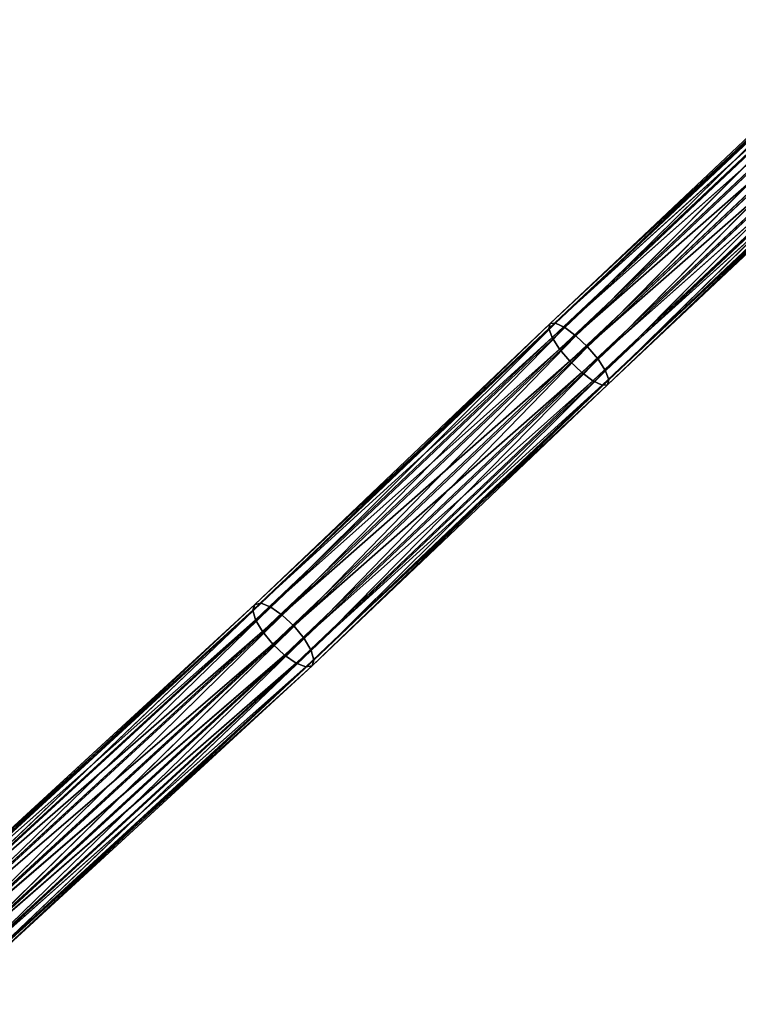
# Model space of a CAD drawing. Extents: x 0 to 2736, y 0 to 1729.
# Tile 8 of 86: x 818 to 861, y 323 to 382. Entities that reach past the tile are written whole.
import ezdxf

# ---------------------------------------------------------------- set-up
doc = ezdxf.new("R2010")
doc.units = 0
doc.header["$LTSCALE"] = 25.4
doc.layers.get('0').update_dxf_attribs({"color": 13, "linetype": 'CONTINUOUS'})

# ---------------------------------------------------------------- blocks, each defined once
blk = doc.blocks.new('ACROSS-6927_STL')
at = {"color": 12}
for p, q in [((950.349, 683.668, 1382.114), (928.918, 695.927, 1401.818)), ((949.658, 683.173, 1381.636), (928.918, 695.927, 1401.818)), ((950.349, 683.668, 1382.114), (928.918, 695.927, 1401.818)), ((949.658, 683.173, 1381.636), (928.918, 695.927, 1401.818)), ((951.05, 683.829, 1382.773), (929.612, 696.093, 1402.484)), ((950.349, 683.668, 1382.114), (929.612, 696.093, 1402.484)), ((951.05, 683.829, 1382.773), (929.612, 696.093, 1402.484)), ((950.349, 683.668, 1382.114), (929.612, 696.093, 1402.484)), ((951.654, 683.631, 1383.513), (930.174, 695.919, 1403.262)), ((951.05, 683.829, 1382.773), (930.174, 695.919, 1403.262)), ((951.654, 683.631, 1383.513), (930.174, 695.919, 1403.262)), ((951.05, 683.829, 1382.773), (930.174, 695.919, 1403.262)), ((949.658, 683.173, 1381.636), (928.198, 695.449, 1401.367)), ((949.082, 682.418, 1381.412), (928.198, 695.449, 1401.367)), ((949.658, 683.173, 1381.636), (928.198, 695.449, 1401.367)), ((949.082, 682.418, 1381.412), (928.198, 695.449, 1401.367)), ((951.654, 683.631, 1383.513), (930.519, 695.433, 1404.035)), ((930.519, 695.433, 1404.035), (952.07, 683.103, 1384.22)), ((951.654, 683.631, 1383.513), (930.519, 695.433, 1404.035)), ((930.519, 695.433, 1404.035), (952.07, 683.103, 1384.22)), ((948.709, 681.519, 1381.476), (927.561, 694.729, 1401.2)), ((927.561, 694.729, 1401.2), (949.082, 682.418, 1381.412)), ((948.709, 681.519, 1381.476), (927.561, 694.729, 1401.2)), ((927.561, 694.729, 1401.2), (949.082, 682.418, 1381.412)), ((952.233, 682.327, 1384.789), (930.593, 694.709, 1404.686)), ((952.07, 683.103, 1384.22), (930.593, 694.709, 1404.686)), ((952.233, 682.327, 1384.789), (930.593, 694.709, 1404.686)), ((952.07, 683.103, 1384.22), (930.593, 694.709, 1404.686)), ((948.709, 681.519, 1381.476), (927.104, 693.879, 1401.34)), ((948.596, 680.612, 1381.818), (927.104, 693.879, 1401.34)), ((948.709, 681.519, 1381.476), (927.104, 693.879, 1401.34)), ((948.596, 680.612, 1381.818), (927.104, 693.879, 1401.34)), ((952.12, 681.421, 1385.13), (930.386, 693.857, 1405.114)), ((952.233, 682.327, 1384.789), (930.386, 693.857, 1405.114)), ((952.12, 681.421, 1385.13), (930.386, 693.857, 1405.114)), ((952.233, 682.327, 1384.789), (930.386, 693.857, 1405.114)), ((948.759, 679.836, 1382.386), (926.897, 693.027, 1401.769)), ((926.897, 693.027, 1401.769), (948.596, 680.612, 1381.818)), ((948.759, 679.836, 1382.386), (926.897, 693.027, 1401.769)), ((926.897, 693.027, 1401.769), (948.596, 680.612, 1381.818)), ((951.747, 680.521, 1385.194), (929.929, 693.006, 1405.254)), ((952.12, 681.421, 1385.13), (929.929, 693.006, 1405.254)), ((951.747, 680.521, 1385.194), (929.929, 693.006, 1405.254)), ((952.12, 681.421, 1385.13), (929.929, 693.006, 1405.254)), ((948.759, 679.836, 1382.386), (926.971, 692.303, 1402.419)), ((949.175, 679.309, 1383.094), (926.971, 692.303, 1402.419)), ((948.759, 679.836, 1382.386), (926.971, 692.303, 1402.419)), ((949.175, 679.309, 1383.094), (926.971, 692.303, 1402.419)), ((951.171, 679.767, 1384.97), (929.292, 692.287, 1405.087)), ((951.747, 680.521, 1385.194), (929.292, 692.287, 1405.087)), ((951.171, 679.767, 1384.97), (929.292, 692.287, 1405.087)), ((951.747, 680.521, 1385.194), (929.292, 692.287, 1405.087)), ((949.175, 679.309, 1383.094), (927.315, 691.817, 1403.192)), ((949.779, 679.11, 1383.833), (927.315, 691.817, 1403.192)), ((949.175, 679.309, 1383.094), (927.315, 691.817, 1403.192)), ((949.779, 679.11, 1383.833), (927.315, 691.817, 1403.192)), ((949.779, 679.11, 1383.833), (927.877, 691.643, 1403.97)), ((950.48, 679.271, 1384.492), (927.877, 691.643, 1403.97)), ((949.779, 679.11, 1383.833), (927.877, 691.643, 1403.97)), ((950.48, 679.271, 1384.492), (927.877, 691.643, 1403.97)), ((950.48, 679.271, 1384.492), (928.571, 691.808, 1404.636)), ((951.171, 679.767, 1384.97), (928.571, 691.808, 1404.636)), ((950.48, 679.271, 1384.492), (928.571, 691.808, 1404.636)), ((951.171, 679.767, 1384.97), (928.571, 691.808, 1404.636)), ((950.349, 683.668, 1382.114), (951.05, 683.829, 1382.773)), ((950.349, 683.668, 1382.114), (951.05, 683.829, 1382.773)), ((968.509, 676.302, 1366.169), (951.05, 683.829, 1382.773)), ((951.05, 683.829, 1382.773), (951.654, 683.631, 1383.513)), ((951.05, 683.829, 1382.773), (951.654, 683.631, 1383.513)), ((967.814, 676.139, 1365.504), (951.05, 683.829, 1382.773)), ((968.509, 676.302, 1366.169), (951.05, 683.829, 1382.773)), ((967.814, 676.139, 1365.504), (951.05, 683.829, 1382.773)), ((949.658, 683.173, 1381.636), (950.349, 683.668, 1382.114)), ((949.658, 683.173, 1381.636), (950.349, 683.668, 1382.114)), ((967.814, 676.139, 1365.504), (950.349, 683.668, 1382.114)), ((967.145, 675.634, 1365.005), (950.349, 683.668, 1382.114)), ((967.814, 676.139, 1365.504), (950.349, 683.668, 1382.114)), ((967.145, 675.634, 1365.005), (950.349, 683.668, 1382.114)), ((969.124, 676.099, 1366.898), (951.654, 683.631, 1383.513)), ((951.654, 683.631, 1383.513), (952.07, 683.103, 1384.22)), ((951.654, 683.631, 1383.513), (952.07, 683.103, 1384.22)), ((968.509, 676.302, 1366.169), (951.654, 683.631, 1383.513)), ((969.124, 676.099, 1366.898), (951.654, 683.631, 1383.513)), ((968.509, 676.302, 1366.169), (951.654, 683.631, 1383.513)), ((949.082, 682.418, 1381.412), (949.658, 683.173, 1381.636)), ((949.082, 682.418, 1381.412), (949.658, 683.173, 1381.636)), ((967.145, 675.634, 1365.005), (949.658, 683.173, 1381.636)), ((966.603, 674.864, 1364.749), (949.658, 683.173, 1381.636)), ((967.145, 675.634, 1365.005), (949.658, 683.173, 1381.636)), ((966.603, 674.864, 1364.749), (949.658, 683.173, 1381.636)), ((969.124, 676.099, 1366.898), (952.07, 683.103, 1384.22)), ((952.07, 683.103, 1384.22), (969.566, 675.56, 1367.581)), ((969.124, 676.099, 1366.898), (952.07, 683.103, 1384.22)), ((952.07, 683.103, 1384.22), (969.566, 675.56, 1367.581)), ((952.07, 683.103, 1384.22), (952.233, 682.327, 1384.789)), ((952.07, 683.103, 1384.22), (952.233, 682.327, 1384.789)), ((948.709, 681.519, 1381.476), (949.082, 682.418, 1381.412)), ((948.709, 681.519, 1381.476), (949.082, 682.418, 1381.412)), ((966.272, 673.947, 1364.773), (949.082, 682.418, 1381.412)), ((949.082, 682.418, 1381.412), (966.603, 674.864, 1364.749)), ((966.272, 673.947, 1364.773), (949.082, 682.418, 1381.412)), ((949.082, 682.418, 1381.412), (966.603, 674.864, 1364.749)), ((952.233, 682.327, 1384.789), (952.12, 681.421, 1385.13)), ((952.233, 682.327, 1384.789), (952.12, 681.421, 1385.13)), ((969.766, 674.768, 1368.114), (952.233, 682.327, 1384.789)), ((969.566, 675.56, 1367.581), (952.233, 682.327, 1384.789)), ((969.766, 674.768, 1368.114), (952.233, 682.327, 1384.789)), ((969.566, 675.56, 1367.581), (952.233, 682.327, 1384.789)), ((948.596, 680.612, 1381.818), (948.709, 681.519, 1381.476)), ((948.596, 680.612, 1381.818), (948.709, 681.519, 1381.476)), ((966.272, 673.947, 1364.773), (948.709, 681.519, 1381.476)), ((966.201, 673.022, 1365.074), (948.709, 681.519, 1381.476)), ((966.272, 673.947, 1364.773), (948.709, 681.519, 1381.476)), ((966.201, 673.022, 1365.074), (948.709, 681.519, 1381.476)), ((952.12, 681.421, 1385.13), (951.747, 680.521, 1385.194)), ((952.12, 681.421, 1385.13), (951.747, 680.521, 1385.194)), ((969.696, 673.843, 1368.415), (952.12, 681.421, 1385.13)), ((969.766, 674.768, 1368.114), (952.12, 681.421, 1385.13)), ((969.696, 673.843, 1368.415), (952.12, 681.421, 1385.13)), ((969.766, 674.768, 1368.114), (952.12, 681.421, 1385.13)), ((966.402, 672.23, 1365.607), (948.596, 680.612, 1381.818)), ((948.596, 680.612, 1381.818), (966.201, 673.022, 1365.074)), ((966.402, 672.23, 1365.607), (948.596, 680.612, 1381.818)), ((948.759, 679.836, 1382.386), (948.596, 680.612, 1381.818)), ((948.759, 679.836, 1382.386), (948.596, 680.612, 1381.818)), ((948.596, 680.612, 1381.818), (966.201, 673.022, 1365.074)), ((951.747, 680.521, 1385.194), (951.171, 679.767, 1384.97)), ((951.747, 680.521, 1385.194), (951.171, 679.767, 1384.97)), ((969.364, 672.926, 1368.439), (951.747, 680.521, 1385.194)), ((969.696, 673.843, 1368.415), (951.747, 680.521, 1385.194)), ((969.364, 672.926, 1368.439), (951.747, 680.521, 1385.194)), ((969.696, 673.843, 1368.415), (951.747, 680.521, 1385.194)), ((966.402, 672.23, 1365.607), (948.759, 679.836, 1382.386)), ((966.843, 671.691, 1366.29), (948.759, 679.836, 1382.386)), ((966.402, 672.23, 1365.607), (948.759, 679.836, 1382.386)), ((966.843, 671.691, 1366.29), (948.759, 679.836, 1382.386)), ((949.175, 679.309, 1383.094), (948.759, 679.836, 1382.386)), ((949.175, 679.309, 1383.094), (948.759, 679.836, 1382.386)), ((951.171, 679.767, 1384.97), (950.48, 679.271, 1384.492)), ((951.171, 679.767, 1384.97), (950.48, 679.271, 1384.492)), ((968.823, 672.157, 1368.183), (951.171, 679.767, 1384.97)), ((969.364, 672.926, 1368.439), (951.171, 679.767, 1384.97)), ((968.823, 672.157, 1368.183), (951.171, 679.767, 1384.97)), ((969.364, 672.926, 1368.439), (951.171, 679.767, 1384.97)), ((966.843, 671.691, 1366.29), (949.175, 679.309, 1383.094)), ((967.458, 671.488, 1367.02), (949.175, 679.309, 1383.094)), ((966.843, 671.691, 1366.29), (949.175, 679.309, 1383.094)), ((967.458, 671.488, 1367.02), (949.175, 679.309, 1383.094)), ((949.779, 679.11, 1383.833), (949.175, 679.309, 1383.094)), ((949.779, 679.11, 1383.833), (949.175, 679.309, 1383.094)), ((950.48, 679.271, 1384.492), (949.779, 679.11, 1383.833)), ((950.48, 679.271, 1384.492), (949.779, 679.11, 1383.833)), ((968.154, 671.652, 1367.684), (950.48, 679.271, 1384.492)), ((968.823, 672.157, 1368.183), (950.48, 679.271, 1384.492)), ((968.154, 671.652, 1367.684), (950.48, 679.271, 1384.492)), ((968.823, 672.157, 1368.183), (950.48, 679.271, 1384.492)), ((967.458, 671.488, 1367.02), (949.779, 679.11, 1383.833)), ((968.154, 671.652, 1367.684), (949.779, 679.11, 1383.833)), ((967.458, 671.488, 1367.02), (949.779, 679.11, 1383.833)), ((968.154, 671.652, 1367.684), (949.779, 679.11, 1383.833)), ((967.814, 676.139, 1365.504), (968.509, 676.302, 1366.169)), ((967.814, 676.139, 1365.504), (968.509, 676.302, 1366.169)), ((987.577, 669.642, 1348.194), (968.509, 676.302, 1366.169)), ((968.509, 676.302, 1366.169), (969.124, 676.099, 1366.898)), ((968.509, 676.302, 1366.169), (969.124, 676.099, 1366.898)), ((986.894, 669.475, 1347.518), (968.509, 676.302, 1366.169)), ((987.577, 669.642, 1348.194), (968.509, 676.302, 1366.169)), ((986.894, 669.475, 1347.518), (968.509, 676.302, 1366.169)), ((966.603, 674.864, 1364.749), (967.145, 675.634, 1365.005)), ((966.603, 674.864, 1364.749), (967.145, 675.634, 1365.005)), ((967.145, 675.634, 1365.005), (967.814, 676.139, 1365.504)), ((967.145, 675.634, 1365.005), (967.814, 676.139, 1365.504)), ((986.247, 668.962, 1346.998), (967.145, 675.634, 1365.005)), ((985.735, 668.182, 1346.714), (967.145, 675.634, 1365.005)), ((986.247, 668.962, 1346.998), (967.145, 675.634, 1365.005)), ((985.735, 668.182, 1346.714), (967.145, 675.634, 1365.005)), ((986.894, 669.475, 1347.518), (967.814, 676.139, 1365.504)), ((986.247, 668.962, 1346.998), (967.814, 676.139, 1365.504)), ((986.894, 669.475, 1347.518), (967.814, 676.139, 1365.504)), ((986.247, 668.962, 1346.998), (967.814, 676.139, 1365.504)), ((988.192, 669.439, 1348.924), (969.124, 676.099, 1366.898)), ((969.124, 676.099, 1366.898), (969.566, 675.56, 1367.581)), ((969.124, 676.099, 1366.898), (969.566, 675.56, 1367.581)), ((987.577, 669.642, 1348.194), (969.124, 676.099, 1366.898)), ((988.192, 669.439, 1348.924), (969.124, 676.099, 1366.898)), ((987.577, 669.642, 1348.194), (969.124, 676.099, 1366.898)), ((988.192, 669.439, 1348.924), (969.566, 675.56, 1367.581)), ((969.566, 675.56, 1367.581), (988.645, 668.896, 1349.595)), ((988.192, 669.439, 1348.924), (969.566, 675.56, 1367.581)), ((969.566, 675.56, 1367.581), (988.645, 668.896, 1349.595)), ((969.566, 675.56, 1367.581), (969.766, 674.768, 1368.114)), ((969.566, 675.56, 1367.581), (969.766, 674.768, 1368.114)), ((966.272, 673.947, 1364.773), (966.603, 674.864, 1364.749)), ((966.272, 673.947, 1364.773), (966.603, 674.864, 1364.749)), ((985.435, 667.254, 1346.708), (966.603, 674.864, 1364.749)), ((966.603, 674.864, 1364.749), (985.735, 668.182, 1346.714)), ((985.435, 667.254, 1346.708), (966.603, 674.864, 1364.749)), ((966.603, 674.864, 1364.749), (985.735, 668.182, 1346.714)), ((969.766, 674.768, 1368.114), (969.696, 673.843, 1368.415)), ((969.766, 674.768, 1368.114), (969.696, 673.843, 1368.415)), ((988.868, 668.096, 1350.107), (969.766, 674.768, 1368.114)), ((988.645, 668.896, 1349.595), (969.766, 674.768, 1368.114)), ((988.868, 668.096, 1350.107), (969.766, 674.768, 1368.114)), ((988.645, 668.896, 1349.595), (969.766, 674.768, 1368.114)), ((966.201, 673.022, 1365.074), (966.272, 673.947, 1364.773)), ((966.201, 673.022, 1365.074), (966.272, 673.947, 1364.773)), ((985.435, 667.254, 1346.708), (966.272, 673.947, 1364.773)), ((985.394, 666.318, 1346.982), (966.272, 673.947, 1364.773)), ((985.435, 667.254, 1346.708), (966.272, 673.947, 1364.773)), ((985.394, 666.318, 1346.982), (966.272, 673.947, 1364.773)), ((969.696, 673.843, 1368.415), (969.364, 672.926, 1368.439)), ((969.696, 673.843, 1368.415), (969.364, 672.926, 1368.439)), ((988.827, 667.161, 1350.38), (969.696, 673.843, 1368.415)), ((988.868, 668.096, 1350.107), (969.696, 673.843, 1368.415)), ((988.827, 667.161, 1350.38), (969.696, 673.843, 1368.415)), ((988.868, 668.096, 1350.107), (969.696, 673.843, 1368.415)), ((985.617, 665.518, 1347.493), (966.201, 673.022, 1365.074)), ((966.201, 673.022, 1365.074), (985.394, 666.318, 1346.982)), ((985.617, 665.518, 1347.493), (966.201, 673.022, 1365.074)), ((966.402, 672.23, 1365.607), (966.201, 673.022, 1365.074)), ((966.402, 672.23, 1365.607), (966.201, 673.022, 1365.074)), ((966.201, 673.022, 1365.074), (985.394, 666.318, 1346.982)), ((969.364, 672.926, 1368.439), (968.823, 672.157, 1368.183)), ((969.364, 672.926, 1368.439), (968.823, 672.157, 1368.183)), ((988.528, 666.233, 1350.375), (969.364, 672.926, 1368.439)), ((988.827, 667.161, 1350.38), (969.364, 672.926, 1368.439)), ((988.528, 666.233, 1350.375), (969.364, 672.926, 1368.439)), ((988.827, 667.161, 1350.38), (969.364, 672.926, 1368.439)), ((985.617, 665.518, 1347.493), (966.402, 672.23, 1365.607)), ((986.071, 664.975, 1348.165), (966.402, 672.23, 1365.607)), ((985.617, 665.518, 1347.493), (966.402, 672.23, 1365.607)), ((986.071, 664.975, 1348.165), (966.402, 672.23, 1365.607)), ((966.843, 671.691, 1366.29), (966.402, 672.23, 1365.607)), ((966.843, 671.691, 1366.29), (966.402, 672.23, 1365.607)), ((968.823, 672.157, 1368.183), (968.154, 671.652, 1367.684)), ((968.823, 672.157, 1368.183), (968.154, 671.652, 1367.684)), ((988.015, 665.453, 1350.09), (968.823, 672.157, 1368.183)), ((988.528, 666.233, 1350.375), (968.823, 672.157, 1368.183)), ((988.015, 665.453, 1350.09), (968.823, 672.157, 1368.183)), ((988.528, 666.233, 1350.375), (968.823, 672.157, 1368.183)), ((986.071, 664.975, 1348.165), (966.843, 671.691, 1366.29)), ((986.686, 664.772, 1348.894), (966.843, 671.691, 1366.29)), ((986.071, 664.975, 1348.165), (966.843, 671.691, 1366.29)), ((986.686, 664.772, 1348.894), (966.843, 671.691, 1366.29)), ((967.458, 671.488, 1367.02), (966.843, 671.691, 1366.29)), ((967.458, 671.488, 1367.02), (966.843, 671.691, 1366.29)), ((968.154, 671.652, 1367.684), (967.458, 671.488, 1367.02)), ((968.154, 671.652, 1367.684), (967.458, 671.488, 1367.02)), ((987.369, 664.94, 1349.57), (968.154, 671.652, 1367.684)), ((988.015, 665.453, 1350.09), (968.154, 671.652, 1367.684)), ((987.369, 664.94, 1349.57), (968.154, 671.652, 1367.684)), ((988.015, 665.453, 1350.09), (968.154, 671.652, 1367.684)), ((986.686, 664.772, 1348.894), (967.458, 671.488, 1367.02)), ((987.369, 664.94, 1349.57), (967.458, 671.488, 1367.02)), ((986.686, 664.772, 1348.894), (967.458, 671.488, 1367.02)), ((987.369, 664.94, 1349.57), (967.458, 671.488, 1367.02))]:
    blk.add_line(p, q, dxfattribs=at)
mesh = blk.add_polyface(dxfattribs=at)
corners = [(928.918, 695.927, 1401.818), (949.658, 683.173, 1381.636), (928.198, 695.449, 1401.367)]
mesh.append_faces([[corners[k] for k in face] for face in [(0, 1, 2)]], dxfattribs={"color": 12})
mesh = blk.add_polyface(dxfattribs=at)
corners = [(929.612, 696.093, 1402.484), (950.349, 683.668, 1382.114), (928.918, 695.927, 1401.818)]
mesh.append_faces([[corners[k] for k in face] for face in [(0, 1, 2)]], dxfattribs={"color": 12})
mesh = blk.add_polyface(dxfattribs=at)
corners = [(928.918, 695.927, 1401.818), (950.349, 683.668, 1382.114), (949.658, 683.173, 1381.636)]
mesh.append_faces([[corners[k] for k in face] for face in [(0, 1, 2)]], dxfattribs={"color": 12})
mesh = blk.add_polyface(dxfattribs=at)
corners = [(930.174, 695.919, 1403.262), (951.05, 683.829, 1382.773), (929.612, 696.093, 1402.484)]
mesh.append_faces([[corners[k] for k in face] for face in [(0, 1, 2)]], dxfattribs={"color": 12})
mesh = blk.add_polyface(dxfattribs=at)
corners = [(929.612, 696.093, 1402.484), (951.05, 683.829, 1382.773), (950.349, 683.668, 1382.114)]
mesh.append_faces([[corners[k] for k in face] for face in [(0, 1, 2)]], dxfattribs={"color": 12})
mesh = blk.add_polyface(dxfattribs=at)
corners = [(930.519, 695.433, 1404.035), (951.654, 683.631, 1383.513), (930.174, 695.919, 1403.262)]
mesh.append_faces([[corners[k] for k in face] for face in [(0, 1, 2)]], dxfattribs={"color": 12})
mesh = blk.add_polyface(dxfattribs=at)
corners = [(930.174, 695.919, 1403.262), (951.654, 683.631, 1383.513), (951.05, 683.829, 1382.773)]
mesh.append_faces([[corners[k] for k in face] for face in [(0, 1, 2)]], dxfattribs={"color": 12})
mesh = blk.add_polyface(dxfattribs=at)
corners = [(949.082, 682.418, 1381.412), (927.561, 694.729, 1401.2), (928.198, 695.449, 1401.367)]
mesh.append_faces([[corners[k] for k in face] for face in [(0, 1, 2)]], dxfattribs={"color": 12})
mesh = blk.add_polyface(dxfattribs=at)
corners = [(949.658, 683.173, 1381.636), (949.082, 682.418, 1381.412), (928.198, 695.449, 1401.367)]
mesh.append_faces([[corners[k] for k in face] for face in [(0, 1, 2)]], dxfattribs={"color": 12})
mesh = blk.add_polyface(dxfattribs=at)
corners = [(930.519, 695.433, 1404.035), (952.07, 683.103, 1384.22), (951.654, 683.631, 1383.513)]
mesh.append_faces([[corners[k] for k in face] for face in [(0, 1, 2)]], dxfattribs={"color": 12})
mesh = blk.add_polyface(dxfattribs=at)
corners = [(930.519, 695.433, 1404.035), (930.593, 694.709, 1404.686), (952.07, 683.103, 1384.22)]
mesh.append_faces([[corners[k] for k in face] for face in [(0, 1, 2)]], dxfattribs={"color": 12})
mesh = blk.add_polyface(dxfattribs=at)
corners = [(948.709, 681.519, 1381.476), (927.104, 693.879, 1401.34), (927.561, 694.729, 1401.2)]
mesh.append_faces([[corners[k] for k in face] for face in [(0, 1, 2)]], dxfattribs={"color": 12})
mesh = blk.add_polyface(dxfattribs=at)
corners = [(949.082, 682.418, 1381.412), (948.709, 681.519, 1381.476), (927.561, 694.729, 1401.2)]
mesh.append_faces([[corners[k] for k in face] for face in [(0, 1, 2)]], dxfattribs={"color": 12})
mesh = blk.add_polyface(dxfattribs=at)
corners = [(930.593, 694.709, 1404.686), (930.386, 693.857, 1405.114), (952.233, 682.327, 1384.789)]
mesh.append_faces([[corners[k] for k in face] for face in [(0, 1, 2)]], dxfattribs={"color": 12})
mesh = blk.add_polyface(dxfattribs=at)
corners = [(930.593, 694.709, 1404.686), (952.233, 682.327, 1384.789), (952.07, 683.103, 1384.22)]
mesh.append_faces([[corners[k] for k in face] for face in [(0, 1, 2)]], dxfattribs={"color": 12})
mesh = blk.add_polyface(dxfattribs=at)
corners = [(927.104, 693.879, 1401.34), (948.596, 680.612, 1381.818), (926.897, 693.027, 1401.769)]
mesh.append_faces([[corners[k] for k in face] for face in [(0, 1, 2)]], dxfattribs={"color": 12})
mesh = blk.add_polyface(dxfattribs=at)
corners = [(927.104, 693.879, 1401.34), (948.709, 681.519, 1381.476), (948.596, 680.612, 1381.818)]
mesh.append_faces([[corners[k] for k in face] for face in [(0, 1, 2)]], dxfattribs={"color": 12})
mesh = blk.add_polyface(dxfattribs=at)
corners = [(952.12, 681.421, 1385.13), (930.386, 693.857, 1405.114), (929.929, 693.006, 1405.254)]
mesh.append_faces([[corners[k] for k in face] for face in [(0, 1, 2)]], dxfattribs={"color": 12})
mesh = blk.add_polyface(dxfattribs=at)
corners = [(930.386, 693.857, 1405.114), (952.12, 681.421, 1385.13), (952.233, 682.327, 1384.789)]
mesh.append_faces([[corners[k] for k in face] for face in [(0, 1, 2)]], dxfattribs={"color": 12})
mesh = blk.add_polyface(dxfattribs=at)
corners = [(926.897, 693.027, 1401.769), (948.596, 680.612, 1381.818), (948.759, 679.836, 1382.386)]
mesh.append_faces([[corners[k] for k in face] for face in [(0, 1, 2)]], dxfattribs={"color": 12})
mesh = blk.add_polyface(dxfattribs=at)
corners = [(926.897, 693.027, 1401.769), (948.759, 679.836, 1382.386), (926.971, 692.303, 1402.419)]
mesh.append_faces([[corners[k] for k in face] for face in [(0, 1, 2)]], dxfattribs={"color": 12})
mesh = blk.add_polyface(dxfattribs=at)
corners = [(951.747, 680.521, 1385.194), (929.929, 693.006, 1405.254), (929.292, 692.287, 1405.087)]
mesh.append_faces([[corners[k] for k in face] for face in [(0, 1, 2)]], dxfattribs={"color": 12})
mesh = blk.add_polyface(dxfattribs=at)
corners = [(952.12, 681.421, 1385.13), (929.929, 693.006, 1405.254), (951.747, 680.521, 1385.194)]
mesh.append_faces([[corners[k] for k in face] for face in [(0, 1, 2)]], dxfattribs={"color": 12})
mesh = blk.add_polyface(dxfattribs=at)
corners = [(926.971, 692.303, 1402.419), (948.759, 679.836, 1382.386), (949.175, 679.309, 1383.094)]
mesh.append_faces([[corners[k] for k in face] for face in [(0, 1, 2)]], dxfattribs={"color": 12})
mesh = blk.add_polyface(dxfattribs=at)
corners = [(927.315, 691.817, 1403.192), (926.971, 692.303, 1402.419), (949.175, 679.309, 1383.094)]
mesh.append_faces([[corners[k] for k in face] for face in [(0, 1, 2)]], dxfattribs={"color": 12})
mesh = blk.add_polyface(dxfattribs=at)
corners = [(929.292, 692.287, 1405.087), (928.571, 691.808, 1404.636), (951.171, 679.767, 1384.97)]
mesh.append_faces([[corners[k] for k in face] for face in [(0, 1, 2)]], dxfattribs={"color": 12})
mesh = blk.add_polyface(dxfattribs=at)
corners = [(951.747, 680.521, 1385.194), (929.292, 692.287, 1405.087), (951.171, 679.767, 1384.97)]
mesh.append_faces([[corners[k] for k in face] for face in [(0, 1, 2)]], dxfattribs={"color": 12})
mesh = blk.add_polyface(dxfattribs=at)
corners = [(927.315, 691.817, 1403.192), (949.175, 679.309, 1383.094), (949.779, 679.11, 1383.833)]
mesh.append_faces([[corners[k] for k in face] for face in [(0, 1, 2)]], dxfattribs={"color": 12})
mesh = blk.add_polyface(dxfattribs=at)
corners = [(927.877, 691.643, 1403.97), (927.315, 691.817, 1403.192), (949.779, 679.11, 1383.833)]
mesh.append_faces([[corners[k] for k in face] for face in [(0, 1, 2)]], dxfattribs={"color": 12})
mesh = blk.add_polyface(dxfattribs=at)
corners = [(928.571, 691.808, 1404.636), (927.877, 691.643, 1403.97), (950.48, 679.271, 1384.492)]
mesh.append_faces([[corners[k] for k in face] for face in [(0, 1, 2)]], dxfattribs={"color": 12})
mesh = blk.add_polyface(dxfattribs=at)
corners = [(927.877, 691.643, 1403.97), (949.779, 679.11, 1383.833), (950.48, 679.271, 1384.492)]
mesh.append_faces([[corners[k] for k in face] for face in [(0, 1, 2)]], dxfattribs={"color": 12})
mesh = blk.add_polyface(dxfattribs=at)
corners = [(928.571, 691.808, 1404.636), (950.48, 679.271, 1384.492), (951.171, 679.767, 1384.97)]
mesh.append_faces([[corners[k] for k in face] for face in [(0, 1, 2)]], dxfattribs={"color": 12})
mesh = blk.add_polyface(dxfattribs=at)
corners = [(951.05, 683.829, 1382.773), (967.814, 676.139, 1365.504), (950.349, 683.668, 1382.114)]
mesh.append_faces([[corners[k] for k in face] for face in [(0, 1, 2)]], dxfattribs={"color": 12})
mesh = blk.add_polyface(dxfattribs=at)
corners = [(951.654, 683.631, 1383.513), (968.509, 676.302, 1366.169), (951.05, 683.829, 1382.773)]
mesh.append_faces([[corners[k] for k in face] for face in [(0, 1, 2)]], dxfattribs={"color": 12})
mesh = blk.add_polyface(dxfattribs=at)
corners = [(951.05, 683.829, 1382.773), (968.509, 676.302, 1366.169), (967.814, 676.139, 1365.504)]
mesh.append_faces([[corners[k] for k in face] for face in [(0, 1, 2)]], dxfattribs={"color": 12})
mesh = blk.add_polyface(dxfattribs=at)
corners = [(950.349, 683.668, 1382.114), (967.145, 675.634, 1365.005), (949.658, 683.173, 1381.636)]
mesh.append_faces([[corners[k] for k in face] for face in [(0, 1, 2)]], dxfattribs={"color": 12})
mesh = blk.add_polyface(dxfattribs=at)
corners = [(950.349, 683.668, 1382.114), (967.814, 676.139, 1365.504), (967.145, 675.634, 1365.005)]
mesh.append_faces([[corners[k] for k in face] for face in [(0, 1, 2)]], dxfattribs={"color": 12})
mesh = blk.add_polyface(dxfattribs=at)
corners = [(952.07, 683.103, 1384.22), (969.124, 676.099, 1366.898), (951.654, 683.631, 1383.513)]
mesh.append_faces([[corners[k] for k in face] for face in [(0, 1, 2)]], dxfattribs={"color": 12})
mesh = blk.add_polyface(dxfattribs=at)
corners = [(951.654, 683.631, 1383.513), (969.124, 676.099, 1366.898), (968.509, 676.302, 1366.169)]
mesh.append_faces([[corners[k] for k in face] for face in [(0, 1, 2)]], dxfattribs={"color": 12})
mesh = blk.add_polyface(dxfattribs=at)
corners = [(966.603, 674.864, 1364.749), (949.082, 682.418, 1381.412), (949.658, 683.173, 1381.636)]
mesh.append_faces([[corners[k] for k in face] for face in [(0, 1, 2)]], dxfattribs={"color": 12})
mesh = blk.add_polyface(dxfattribs=at)
corners = [(967.145, 675.634, 1365.005), (966.603, 674.864, 1364.749), (949.658, 683.173, 1381.636)]
mesh.append_faces([[corners[k] for k in face] for face in [(0, 1, 2)]], dxfattribs={"color": 12})
mesh = blk.add_polyface(dxfattribs=at)
corners = [(952.07, 683.103, 1384.22), (969.566, 675.56, 1367.581), (969.124, 676.099, 1366.898)]
mesh.append_faces([[corners[k] for k in face] for face in [(0, 1, 2)]], dxfattribs={"color": 12})
mesh = blk.add_polyface(dxfattribs=at)
corners = [(952.07, 683.103, 1384.22), (952.233, 682.327, 1384.789), (969.566, 675.56, 1367.581)]
mesh.append_faces([[corners[k] for k in face] for face in [(0, 1, 2)]], dxfattribs={"color": 12})
mesh = blk.add_polyface(dxfattribs=at)
corners = [(966.272, 673.947, 1364.773), (948.709, 681.519, 1381.476), (949.082, 682.418, 1381.412)]
mesh.append_faces([[corners[k] for k in face] for face in [(0, 1, 2)]], dxfattribs={"color": 12})
mesh = blk.add_polyface(dxfattribs=at)
corners = [(966.603, 674.864, 1364.749), (966.272, 673.947, 1364.773), (949.082, 682.418, 1381.412)]
mesh.append_faces([[corners[k] for k in face] for face in [(0, 1, 2)]], dxfattribs={"color": 12})
mesh = blk.add_polyface(dxfattribs=at)
corners = [(952.233, 682.327, 1384.789), (952.12, 681.421, 1385.13), (969.766, 674.768, 1368.114)]
mesh.append_faces([[corners[k] for k in face] for face in [(0, 1, 2)]], dxfattribs={"color": 12})
mesh = blk.add_polyface(dxfattribs=at)
corners = [(952.233, 682.327, 1384.789), (969.766, 674.768, 1368.114), (969.566, 675.56, 1367.581)]
mesh.append_faces([[corners[k] for k in face] for face in [(0, 1, 2)]], dxfattribs={"color": 12})
mesh = blk.add_polyface(dxfattribs=at)
corners = [(948.709, 681.519, 1381.476), (966.201, 673.022, 1365.074), (948.596, 680.612, 1381.818)]
mesh.append_faces([[corners[k] for k in face] for face in [(0, 1, 2)]], dxfattribs={"color": 12})
mesh = blk.add_polyface(dxfattribs=at)
corners = [(948.709, 681.519, 1381.476), (966.272, 673.947, 1364.773), (966.201, 673.022, 1365.074)]
mesh.append_faces([[corners[k] for k in face] for face in [(0, 1, 2)]], dxfattribs={"color": 12})
mesh = blk.add_polyface(dxfattribs=at)
corners = [(969.696, 673.843, 1368.415), (952.12, 681.421, 1385.13), (951.747, 680.521, 1385.194)]
mesh.append_faces([[corners[k] for k in face] for face in [(0, 1, 2)]], dxfattribs={"color": 12})
mesh = blk.add_polyface(dxfattribs=at)
corners = [(952.12, 681.421, 1385.13), (969.696, 673.843, 1368.415), (969.766, 674.768, 1368.114)]
mesh.append_faces([[corners[k] for k in face] for face in [(0, 1, 2)]], dxfattribs={"color": 12})
mesh = blk.add_polyface(dxfattribs=at)
corners = [(948.596, 680.612, 1381.818), (966.201, 673.022, 1365.074), (966.402, 672.23, 1365.607)]
mesh.append_faces([[corners[k] for k in face] for face in [(0, 1, 2)]], dxfattribs={"color": 12})
mesh = blk.add_polyface(dxfattribs=at)
corners = [(948.596, 680.612, 1381.818), (966.402, 672.23, 1365.607), (948.759, 679.836, 1382.386)]
mesh.append_faces([[corners[k] for k in face] for face in [(0, 1, 2)]], dxfattribs={"color": 12})
mesh = blk.add_polyface(dxfattribs=at)
corners = [(969.364, 672.926, 1368.439), (951.747, 680.521, 1385.194), (951.171, 679.767, 1384.97)]
mesh.append_faces([[corners[k] for k in face] for face in [(0, 1, 2)]], dxfattribs={"color": 12})
mesh = blk.add_polyface(dxfattribs=at)
corners = [(969.696, 673.843, 1368.415), (951.747, 680.521, 1385.194), (969.364, 672.926, 1368.439)]
mesh.append_faces([[corners[k] for k in face] for face in [(0, 1, 2)]], dxfattribs={"color": 12})
mesh = blk.add_polyface(dxfattribs=at)
corners = [(948.759, 679.836, 1382.386), (966.402, 672.23, 1365.607), (966.843, 671.691, 1366.29)]
mesh.append_faces([[corners[k] for k in face] for face in [(0, 1, 2)]], dxfattribs={"color": 12})
mesh = blk.add_polyface(dxfattribs=at)
corners = [(949.175, 679.309, 1383.094), (948.759, 679.836, 1382.386), (966.843, 671.691, 1366.29)]
mesh.append_faces([[corners[k] for k in face] for face in [(0, 1, 2)]], dxfattribs={"color": 12})
mesh = blk.add_polyface(dxfattribs=at)
corners = [(951.171, 679.767, 1384.97), (950.48, 679.271, 1384.492), (968.823, 672.157, 1368.183)]
mesh.append_faces([[corners[k] for k in face] for face in [(0, 1, 2)]], dxfattribs={"color": 12})
mesh = blk.add_polyface(dxfattribs=at)
corners = [(969.364, 672.926, 1368.439), (951.171, 679.767, 1384.97), (968.823, 672.157, 1368.183)]
mesh.append_faces([[corners[k] for k in face] for face in [(0, 1, 2)]], dxfattribs={"color": 12})
mesh = blk.add_polyface(dxfattribs=at)
corners = [(949.175, 679.309, 1383.094), (966.843, 671.691, 1366.29), (967.458, 671.488, 1367.02)]
mesh.append_faces([[corners[k] for k in face] for face in [(0, 1, 2)]], dxfattribs={"color": 12})
mesh = blk.add_polyface(dxfattribs=at)
corners = [(949.779, 679.11, 1383.833), (949.175, 679.309, 1383.094), (967.458, 671.488, 1367.02)]
mesh.append_faces([[corners[k] for k in face] for face in [(0, 1, 2)]], dxfattribs={"color": 12})
mesh = blk.add_polyface(dxfattribs=at)
corners = [(950.48, 679.271, 1384.492), (949.779, 679.11, 1383.833), (968.154, 671.652, 1367.684)]
mesh.append_faces([[corners[k] for k in face] for face in [(0, 1, 2)]], dxfattribs={"color": 12})
mesh = blk.add_polyface(dxfattribs=at)
corners = [(950.48, 679.271, 1384.492), (968.154, 671.652, 1367.684), (968.823, 672.157, 1368.183)]
mesh.append_faces([[corners[k] for k in face] for face in [(0, 1, 2)]], dxfattribs={"color": 12})
mesh = blk.add_polyface(dxfattribs=at)
corners = [(949.779, 679.11, 1383.833), (967.458, 671.488, 1367.02), (968.154, 671.652, 1367.684)]
mesh.append_faces([[corners[k] for k in face] for face in [(0, 1, 2)]], dxfattribs={"color": 12})
mesh = blk.add_polyface(dxfattribs=at)
corners = [(968.509, 676.302, 1366.169), (986.894, 669.475, 1347.518), (967.814, 676.139, 1365.504)]
mesh.append_faces([[corners[k] for k in face] for face in [(0, 1, 2)]], dxfattribs={"color": 12})
mesh = blk.add_polyface(dxfattribs=at)
corners = [(969.124, 676.099, 1366.898), (987.577, 669.642, 1348.194), (968.509, 676.302, 1366.169)]
mesh.append_faces([[corners[k] for k in face] for face in [(0, 1, 2)]], dxfattribs={"color": 12})
mesh = blk.add_polyface(dxfattribs=at)
corners = [(968.509, 676.302, 1366.169), (987.577, 669.642, 1348.194), (986.894, 669.475, 1347.518)]
mesh.append_faces([[corners[k] for k in face] for face in [(0, 1, 2)]], dxfattribs={"color": 12})
mesh = blk.add_polyface(dxfattribs=at)
corners = [(985.735, 668.182, 1346.714), (966.603, 674.864, 1364.749), (967.145, 675.634, 1365.005)]
mesh.append_faces([[corners[k] for k in face] for face in [(0, 1, 2)]], dxfattribs={"color": 12})
mesh = blk.add_polyface(dxfattribs=at)
corners = [(967.814, 676.139, 1365.504), (986.247, 668.962, 1346.998), (967.145, 675.634, 1365.005)]
mesh.append_faces([[corners[k] for k in face] for face in [(0, 1, 2)]], dxfattribs={"color": 12})
mesh = blk.add_polyface(dxfattribs=at)
corners = [(986.247, 668.962, 1346.998), (985.735, 668.182, 1346.714), (967.145, 675.634, 1365.005)]
mesh.append_faces([[corners[k] for k in face] for face in [(0, 1, 2)]], dxfattribs={"color": 12})
mesh = blk.add_polyface(dxfattribs=at)
corners = [(967.814, 676.139, 1365.504), (986.894, 669.475, 1347.518), (986.247, 668.962, 1346.998)]
mesh.append_faces([[corners[k] for k in face] for face in [(0, 1, 2)]], dxfattribs={"color": 12})
mesh = blk.add_polyface(dxfattribs=at)
corners = [(969.566, 675.56, 1367.581), (988.192, 669.439, 1348.924), (969.124, 676.099, 1366.898)]
mesh.append_faces([[corners[k] for k in face] for face in [(0, 1, 2)]], dxfattribs={"color": 12})
mesh = blk.add_polyface(dxfattribs=at)
corners = [(969.124, 676.099, 1366.898), (988.192, 669.439, 1348.924), (987.577, 669.642, 1348.194)]
mesh.append_faces([[corners[k] for k in face] for face in [(0, 1, 2)]], dxfattribs={"color": 12})
mesh = blk.add_polyface(dxfattribs=at)
corners = [(969.566, 675.56, 1367.581), (988.645, 668.896, 1349.595), (988.192, 669.439, 1348.924)]
mesh.append_faces([[corners[k] for k in face] for face in [(0, 1, 2)]], dxfattribs={"color": 12})
mesh = blk.add_polyface(dxfattribs=at)
corners = [(969.566, 675.56, 1367.581), (969.766, 674.768, 1368.114), (988.645, 668.896, 1349.595)]
mesh.append_faces([[corners[k] for k in face] for face in [(0, 1, 2)]], dxfattribs={"color": 12})
mesh = blk.add_polyface(dxfattribs=at)
corners = [(985.435, 667.254, 1346.708), (966.272, 673.947, 1364.773), (966.603, 674.864, 1364.749)]
mesh.append_faces([[corners[k] for k in face] for face in [(0, 1, 2)]], dxfattribs={"color": 12})
mesh = blk.add_polyface(dxfattribs=at)
corners = [(985.735, 668.182, 1346.714), (985.435, 667.254, 1346.708), (966.603, 674.864, 1364.749)]
mesh.append_faces([[corners[k] for k in face] for face in [(0, 1, 2)]], dxfattribs={"color": 12})
mesh = blk.add_polyface(dxfattribs=at)
corners = [(969.766, 674.768, 1368.114), (969.696, 673.843, 1368.415), (988.868, 668.096, 1350.107)]
mesh.append_faces([[corners[k] for k in face] for face in [(0, 1, 2)]], dxfattribs={"color": 12})
mesh = blk.add_polyface(dxfattribs=at)
corners = [(969.766, 674.768, 1368.114), (988.868, 668.096, 1350.107), (988.645, 668.896, 1349.595)]
mesh.append_faces([[corners[k] for k in face] for face in [(0, 1, 2)]], dxfattribs={"color": 12})
mesh = blk.add_polyface(dxfattribs=at)
corners = [(966.272, 673.947, 1364.773), (985.394, 666.318, 1346.982), (966.201, 673.022, 1365.074)]
mesh.append_faces([[corners[k] for k in face] for face in [(0, 1, 2)]], dxfattribs={"color": 12})
mesh = blk.add_polyface(dxfattribs=at)
corners = [(966.272, 673.947, 1364.773), (985.435, 667.254, 1346.708), (985.394, 666.318, 1346.982)]
mesh.append_faces([[corners[k] for k in face] for face in [(0, 1, 2)]], dxfattribs={"color": 12})
mesh = blk.add_polyface(dxfattribs=at)
corners = [(988.827, 667.161, 1350.38), (969.696, 673.843, 1368.415), (969.364, 672.926, 1368.439)]
mesh.append_faces([[corners[k] for k in face] for face in [(0, 1, 2)]], dxfattribs={"color": 12})
mesh = blk.add_polyface(dxfattribs=at)
corners = [(969.696, 673.843, 1368.415), (988.827, 667.161, 1350.38), (988.868, 668.096, 1350.107)]
mesh.append_faces([[corners[k] for k in face] for face in [(0, 1, 2)]], dxfattribs={"color": 12})
mesh = blk.add_polyface(dxfattribs=at)
corners = [(966.201, 673.022, 1365.074), (985.394, 666.318, 1346.982), (985.617, 665.518, 1347.493)]
mesh.append_faces([[corners[k] for k in face] for face in [(0, 1, 2)]], dxfattribs={"color": 12})
mesh = blk.add_polyface(dxfattribs=at)
corners = [(966.201, 673.022, 1365.074), (985.617, 665.518, 1347.493), (966.402, 672.23, 1365.607)]
mesh.append_faces([[corners[k] for k in face] for face in [(0, 1, 2)]], dxfattribs={"color": 12})
mesh = blk.add_polyface(dxfattribs=at)
corners = [(988.528, 666.233, 1350.375), (969.364, 672.926, 1368.439), (968.823, 672.157, 1368.183)]
mesh.append_faces([[corners[k] for k in face] for face in [(0, 1, 2)]], dxfattribs={"color": 12})
mesh = blk.add_polyface(dxfattribs=at)
corners = [(988.827, 667.161, 1350.38), (969.364, 672.926, 1368.439), (988.528, 666.233, 1350.375)]
mesh.append_faces([[corners[k] for k in face] for face in [(0, 1, 2)]], dxfattribs={"color": 12})
mesh = blk.add_polyface(dxfattribs=at)
corners = [(966.402, 672.23, 1365.607), (985.617, 665.518, 1347.493), (986.071, 664.975, 1348.165)]
mesh.append_faces([[corners[k] for k in face] for face in [(0, 1, 2)]], dxfattribs={"color": 12})
mesh = blk.add_polyface(dxfattribs=at)
corners = [(966.843, 671.691, 1366.29), (966.402, 672.23, 1365.607), (986.071, 664.975, 1348.165)]
mesh.append_faces([[corners[k] for k in face] for face in [(0, 1, 2)]], dxfattribs={"color": 12})
mesh = blk.add_polyface(dxfattribs=at)
corners = [(968.823, 672.157, 1368.183), (968.154, 671.652, 1367.684), (988.015, 665.453, 1350.09)]
mesh.append_faces([[corners[k] for k in face] for face in [(0, 1, 2)]], dxfattribs={"color": 12})
mesh = blk.add_polyface(dxfattribs=at)
corners = [(988.528, 666.233, 1350.375), (968.823, 672.157, 1368.183), (988.015, 665.453, 1350.09)]
mesh.append_faces([[corners[k] for k in face] for face in [(0, 1, 2)]], dxfattribs={"color": 12})
mesh = blk.add_polyface(dxfattribs=at)
corners = [(966.843, 671.691, 1366.29), (986.071, 664.975, 1348.165), (986.686, 664.772, 1348.894)]
mesh.append_faces([[corners[k] for k in face] for face in [(0, 1, 2)]], dxfattribs={"color": 12})
mesh = blk.add_polyface(dxfattribs=at)
corners = [(967.458, 671.488, 1367.02), (966.843, 671.691, 1366.29), (986.686, 664.772, 1348.894)]
mesh.append_faces([[corners[k] for k in face] for face in [(0, 1, 2)]], dxfattribs={"color": 12})
mesh = blk.add_polyface(dxfattribs=at)
corners = [(968.154, 671.652, 1367.684), (967.458, 671.488, 1367.02), (987.369, 664.94, 1349.57)]
mesh.append_faces([[corners[k] for k in face] for face in [(0, 1, 2)]], dxfattribs={"color": 12})
mesh = blk.add_polyface(dxfattribs=at)
corners = [(968.154, 671.652, 1367.684), (987.369, 664.94, 1349.57), (988.015, 665.453, 1350.09)]
mesh.append_faces([[corners[k] for k in face] for face in [(0, 1, 2)]], dxfattribs={"color": 12})
mesh = blk.add_polyface(dxfattribs=at)
corners = [(967.458, 671.488, 1367.02), (986.686, 664.772, 1348.894), (987.369, 664.94, 1349.57)]
mesh.append_faces([[corners[k] for k in face] for face in [(0, 1, 2)]], dxfattribs={"color": 12})

msp = doc.modelspace()

# ---------------------------------------------------------------- block references
at = {"color": 0, "extrusion": (0, -1, -4.996e-16)}
msp.add_blockref('ACROSS-6927_STL', (-116.273, -508.739, -1728.655), dxfattribs=at)

doc.saveas('drawing.dxf')
